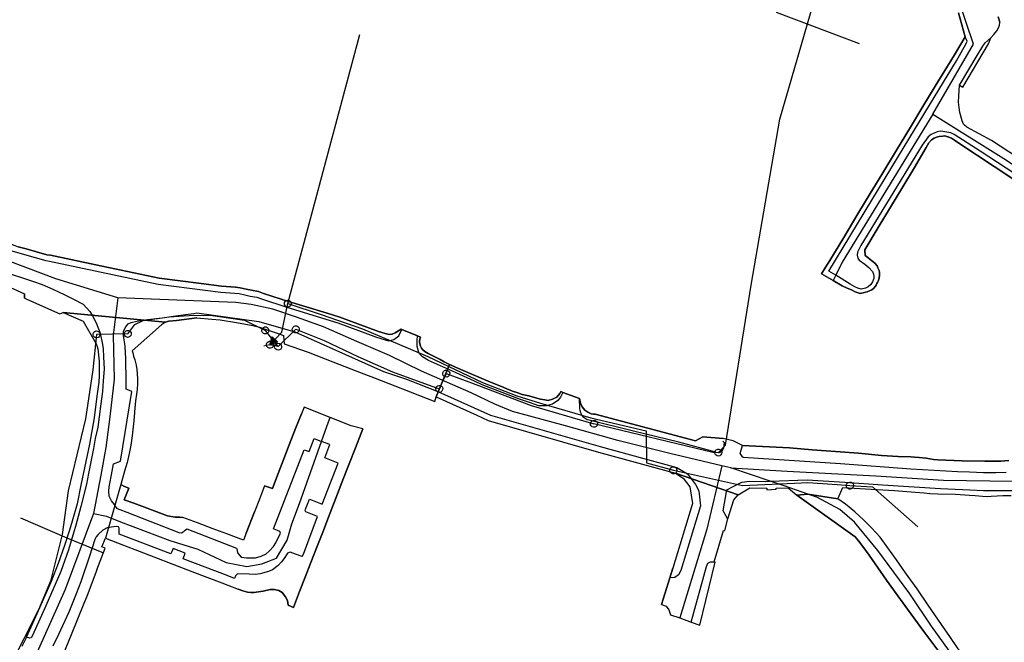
# Model space of a CAD drawing. Extents: x 166506 to 171543, y 332500 to 338212.
# Tile 91 of 139: x 169837 to 170172, y 335445 to 335657. Entities that reach past the tile are written whole.
import ezdxf

# ---------------------------------------------------------------- set-up
doc = ezdxf.new("R2010")
doc.units = 0
doc.header["$MEASUREMENT"] = 0
doc.layers.get('0').update_dxf_attribs({"color": 1, "linetype": 'CONTINUOUS'})
for name, color, linetype in [('IRISH_OS_1000S_FEATURE', 252, 'CONTINUOUS'), ('UNDERGROUND_ROUTE', 1, 'CONTINUOUS'), ('UUB', 1, 'CONTINUOUS')]:
    doc.layers.add(name, color=color, linetype=linetype)

# ---------------------------------------------------------------- blocks, each defined once
blk = doc.blocks.new('UUB_LOCATION_AC_T02')
at = {"color": 0, "linetype": 'ByBlock'}
blk.add_lwpolyline([(18862, 2286, -1), (-18862, -2286, -1), (18862, 2286)], format="xyb", close=True, dxfattribs=at)
blk = doc.blocks.new('UUB_LOCATION_AC_T02_1')
at = {"color": 0, "linetype": 'ByBlock'}
blk.add_line((20059, 39970), (-19941, 40029), dxfattribs=at)
blk.add_lwpolyline([(0, 0), (5059, 39993), (0, 0), (10059, 39985), (0, 0), (15059, 39978), (0, 0), (20059, 39970), (0, 0), (-4941, 40007), (0, 0), (-9941, 40015), (0, 0), (-14941, 40022), (0, 0), (-19941, 40029), (0, 0), (59, 40000), (0, 0)], close=True, dxfattribs=at)
blk.add_lwpolyline([(18862, 2286, -1), (-18862, -2286, -1), (18862, 2286)], format="xyb", close=True, dxfattribs=at)

msp = doc.modelspace()

# ---------------------------------------------------------------- linework, layer by layer
at = {"layer": 'IRISH_OS_1000S_FEATURE', "color": 9}
for points in [[(170148.099, 335624.67), (170161.864, 335648.59), (170151.889, 335678.137), (170146.65, 335692.939), (170143.678, 335697.027), (170137.807, 335700.668), (170122.251, 335708.613)], [(170156.764, 335659.254), (170159.059, 335651.024), (170155.385, 335644.958), (170148.873, 335634.208), (170144.673, 335627.276), (170140.461, 335620.321), (170140.461, 335620.321), (170135.701, 335612.462), (170130.711, 335604.225), (170126.736, 335597.663), (170122.596, 335590.828), (170117.731, 335582.795), (170112.97, 335574.936), (170111.416, 335572.371), (170110.229, 335570.411), (170114.131, 335568.118), (170117.178, 335566.328), (170118.936, 335565.522), (170120.375, 335564.897), (170121.613, 335564.293), (170122.632, 335563.91), (170123.292, 335563.728), (170124.813, 335564.023), (170125.174, 335564.122), (170125.734, 335564.2), (170126.536, 335564.578), (170127.297, 335564.975), (170127.999, 335565.453), (170128.562, 335566.192), (170128.763, 335566.531), (170129.025, 335567.111), (170129.18, 335567.419), (170129.407, 335567.87), (170129.77, 335568.889), (170129.894, 335569.909), (170129.957, 335570.849), (170129.779, 335571.51), (170129.382, 335572.451), (170129.123, 335573.052), (170128.406, 335573.875), (170127.628, 335574.558), (170126.789, 335575.2), (170125.951, 335575.903), (170125.013, 335576.647), (170124.979, 335578.507), (170129.485, 335586.196), (170133.628, 335593.105), (170137.811, 335599.954), (170141.773, 335606.524), (170145.816, 335613.353), (170146.701, 335614.991), (170147.645, 335616.008), (170148.507, 335616.586), (170149.308, 335616.943), (170150.189, 335617.141), (170151.47, 335617.277), (170151.95, 335617.295), (170152.49, 335617.234), (170153.47, 335616.93), (170154.369, 335616.607), (170155.427, 335615.844), (170157.284, 335614.638), (170168.983, 335606.918), (170175.312, 335602.757)], [(170159.059, 335651.024), (170156.764, 335659.254)], [(170194.525, 335598.355), (170168.011, 335615.724), (170159.667, 335620.26), (170158.877, 335620.93), (170158.495, 335621.369), (170158.079, 335622.472), (170157.301, 335625.236), (170156.992, 335627.028), (170156.842, 335628.853), (170156.877, 335630.83), (170157.14, 335634.621), (170158.325, 335633.923), (170167.034, 335648.698), (170167.761, 335650.737), (170168.845, 335651.814), (170169.789, 335653.131), (170170.493, 335654.349), (170170.736, 335654.989), (170170.839, 335656.069), (170170.265, 335657.891)], [(170170.265, 335657.891), (170170.839, 335656.069)], [(170170.736, 335654.989), (170170.839, 335656.069)], [(170167.761, 335650.737), (170168.845, 335651.814), (170169.789, 335653.131), (170170.493, 335654.349), (170170.736, 335654.989)], [(170115.015, 335569.869), (170112.632, 335571.324), (170127.293, 335595.426), (170140.205, 335616.752), (170150.139, 335632.986), (170156.112, 335642.851), (170159.312, 335648.602), (170159.715, 335649.622), (170159.059, 335651.024)], [(170155.385, 335644.958), (170159.059, 335651.024)], [(170157.14, 335634.621), (170163.502, 335645.228), (170165.051, 335647.904), (170165.915, 335648.962), (170167.761, 335650.737)], [(170157.14, 335634.621), (170158.325, 335633.923), (170167.034, 335648.698), (170167.761, 335650.737)], [(170148.873, 335634.208), (170155.385, 335644.958)], [(170144.673, 335627.276), (170148.873, 335634.208)], [(170156.992, 335627.028), (170156.842, 335628.853), (170156.877, 335630.83), (170157.14, 335634.621)], [(170140.461, 335620.321), (170144.673, 335627.276)], [(170205.451, 335598.98), (170204.388, 335598.284), (170202.785, 335597.388), (170200.602, 335596.755), (170199.422, 335596.799), (170197.802, 335596.904), (170196.063, 335597.57), (170194.525, 335598.355), (170168.011, 335615.724), (170159.667, 335620.26), (170158.877, 335620.93), (170158.495, 335621.369), (170158.079, 335622.472), (170157.301, 335625.236), (170156.992, 335627.028)], [(170148.099, 335624.67), (170117.255, 335574.304), (170115.015, 335569.869)], [(170148.099, 335624.67), (170172.217, 335609.666), (170188.525, 335598.854), (170197.694, 335594.603), (170207.195, 335593.792), (170213.841, 335595.441)], [(170181.808, 335600.556), (170164.178, 335612.095), (170155.373, 335617.765), (170154.134, 335618.329), (170151.495, 335618.837), (170150.515, 335618.9), (170149.494, 335618.703), (170147.45, 335617.75), (170146.468, 335617.012), (170144.478, 335614.198), (170123.603, 335580.012), (170122.436, 335577.795), (170122.273, 335576.775), (170122.49, 335575.714), (170123.048, 335575.032), (170124.924, 335573.626), (170126.301, 335572.501), (170127.557, 335571.157), (170127.894, 335570.315), (170127.972, 335569.475), (170127.97, 335568.835), (170127.782, 335568.226), (170127.586, 335567.595), (170126.983, 335566.757), (170126.04, 335565.94), (170125.098, 335565.523), (170123.717, 335565.187), (170122.597, 335565.47), (170121.578, 335565.954), (170119.881, 335566.899), (170115.015, 335569.869)], [(170135.701, 335612.462), (170140.461, 335620.321)], [(170151.47, 335617.277), (170150.189, 335617.141), (170149.308, 335616.943), (170148.507, 335616.586), (170147.645, 335616.008), (170146.701, 335614.991), (170145.816, 335613.353)], [(170168.983, 335606.918), (170157.284, 335614.638), (170155.427, 335615.844), (170154.369, 335616.607), (170153.47, 335616.93), (170152.49, 335617.234), (170151.95, 335617.295), (170151.47, 335617.277)], [(170130.711, 335604.225), (170135.701, 335612.462)], [(170145.816, 335613.353), (170141.773, 335606.524)], [(170141.773, 335606.524), (170137.811, 335599.954)], [(170175.312, 335602.757), (170168.983, 335606.918)], [(169788.324, 335602.656), (169787.506, 335599.174), (169787.15, 335597.337), (169796.611, 335592.515), (169835.06, 335578.094), (169836.23, 335577.699), (169839.034, 335576.957), (169846.212, 335574.901), (169847.52, 335574.728), (169884.497, 335566.887), (169905.808, 335564.142), (169910.597, 335563.826), (169912.075, 335563.639), (169914, 335563.232), (169915.818, 335562.823), (169918.046, 335562.396), (169919.669, 335561.83), (169928.246, 335559.076), (169945.625, 335553.748), (169958.78, 335548.865), (169962.801, 335547.604), (169964.692, 335548.009), (169966.313, 335549.225), (169967.393, 335551.451)], [(169788.324, 335602.656), (169792.638, 335600.802), (169796.354, 335598.91), (169797.32, 335594.385), (169818.002, 335586.538), (169835.727, 335579.98), (169836.806, 335579.616), (169839.565, 335578.887), (169846.621, 335576.864), (169847.861, 335576.697), (169863.216, 335573.411), (169884.829, 335568.861), (169899.128, 335567.055), (169906.007, 335566.133), (169910.788, 335565.818), (169912.408, 335565.613), (169914.427, 335565.186), (169916.226, 335564.781), (169918.566, 335564.333), (169920.304, 335563.727), (169928.858, 335560.98)], [(170126.736, 335597.663), (170130.711, 335604.225)], [(170137.811, 335599.954), (170133.628, 335593.105)], [(170122.596, 335590.828), (170126.736, 335597.663)], [(170133.628, 335593.105), (170129.485, 335586.196)], [(170117.731, 335582.795), (170122.596, 335590.828)], [(170129.485, 335586.196), (170124.979, 335578.507), (170125.013, 335576.647), (170125.951, 335575.903), (170126.789, 335575.2), (170127.628, 335574.558), (170128.406, 335573.875), (170129.123, 335573.052)], [(170112.97, 335574.936), (170117.731, 335582.795)], [(169821.875, 335571.32), (169838.957, 335563.584), (169838.992, 335562.123), (169851.039, 335556.783), (169852.13, 335557.236), (169886.962, 335553.929), (169887.623, 335554.147), (169888.144, 335554.266), (169890.725, 335554.518), (169897.661, 335555.41), (169897.661, 335555.41), (169902.777, 335554.892), (169905.554, 335554.702), (169911.108, 335553.864), (169916.655, 335552.756), (169919.001, 335552.165), (169921.877, 335551.185), (169925.283, 335550.046), (169927.128, 335549.401), (169927.331, 335546.591), (169935.529, 335543.678), (169943.895, 335540.421), (169952.032, 335537.253), (169958.265, 335534.826), (169964.948, 335532.225), (169978.643, 335526.893), (169979.121, 335528.524), (169983.603, 335539.493), (169981.751, 335540.406), (169980.413, 335541.211), (169978.396, 335542.257), (169976.378, 335543.264), (169975.18, 335543.908), (169974.522, 335544.49), (169974.023, 335545.052), (169973.746, 335545.773), (169973.508, 335546.514), (169973.41, 335547.295), (169973.473, 335548.115), (169973.695, 335548.774), (169972.696, 335549.238), (169967.393, 335551.451), (169967.142, 335551.556), (169965.077, 335550.302), (169964.075, 335549.825), (169963.095, 335549.767), (169961.715, 335550.052), (169960.616, 335550.396), (169959.476, 335550.74), (169946.267, 335555.643), (169942.01, 335556.977), (169928.858, 335560.98), (169920.304, 335563.727), (169918.566, 335564.333), (169916.226, 335564.781), (169914.427, 335565.186), (169912.408, 335565.613), (169910.788, 335565.818), (169906.007, 335566.133), (169899.128, 335567.055), (169884.829, 335568.861), (169863.216, 335573.411), (169847.861, 335576.697), (169846.621, 335576.864), (169839.565, 335578.887), (169836.806, 335579.616)], [(169870.693, 335562.238), (169849.625, 335568.709), (169823.122, 335578.647)], [(170111.416, 335572.371), (170112.97, 335574.936)], [(170110.229, 335570.411), (170111.416, 335572.371)], [(170129.123, 335573.052), (170129.382, 335572.451), (170129.779, 335571.51), (170129.957, 335570.849), (170129.894, 335569.909), (170129.77, 335568.889), (170129.407, 335567.87), (170129.18, 335567.419), (170129.025, 335567.111), (170128.763, 335566.531), (170128.562, 335566.192), (170127.999, 335565.453)], [(169816.557, 335569.181), (169821.875, 335571.32), (169838.957, 335563.584)], [(169833.277, 335570.604), (169837.594, 335569.19), (169842.371, 335567.634), (169845.029, 335566.766), (169848.585, 335565.114), (169852.52, 335563.361), (169855.717, 335561.77), (169858.932, 335560.1), (169861.265, 335557.552), (169861.981, 335556.289), (169863.354, 335553.744), (169864.723, 335550.138), (169865.531, 335546.274), (169865.807, 335544.893), (169865.918, 335542.132), (169866.105, 335537.87), (169865.812, 335533.968), (169865.501, 335530.329), (169864.907, 335526.07), (169864.433, 335521.75), (169863.902, 335518.17), (169863.089, 335514.291), (169862.438, 335510.872), (169861.666, 335506.953), (169860.711, 335502.455), (169860.059, 335498.776), (169858.135, 335491.179), (169856.293, 335484.423), (169855.727, 335482.564), (169853.947, 335476.407), (169851.363, 335469.073), (169846.284, 335457.325), (169841.751, 335447.316), (169841.308, 335446.517), (169840.748, 335446.379), (169839.648, 335446.703)], [(170114.131, 335568.118), (170110.229, 335570.411)], [(170115.015, 335569.869), (170114.131, 335568.118)], [(170117.178, 335566.328), (170114.131, 335568.118)], [(170123.292, 335563.728), (170122.632, 335563.91), (170121.613, 335564.293), (170120.375, 335564.897), (170118.936, 335565.522), (170117.178, 335566.328)], [(170127.999, 335565.453), (170127.297, 335564.975), (170126.536, 335564.578), (170125.734, 335564.2), (170125.174, 335564.122), (170124.813, 335564.023)], [(169838.992, 335562.123), (169838.957, 335563.584)], [(169838.992, 335562.123), (169851.039, 335556.783)], [(169870.693, 335562.238), (169870.13, 335557.67)], [(169910.931, 335560.656), (169870.693, 335562.238)], [(170124.813, 335564.023), (170123.292, 335563.728)], [(170076.231, 335504.976), (170058.619, 335509.273), (170040.846, 335513.591), (170023.116, 335518.588), (170010.943, 335521.948), (170005.046, 335523.487), (169999.032, 335525.967), (169990.941, 335529.894), (169974.059, 335537.269), (169963.192, 335542.585), (169952.123, 335547.382), (169940.675, 335552.339), (169931.582, 335555.629), (169923.448, 335558.376), (169916.071, 335559.92), (169910.931, 335560.656)], [(169928.858, 335560.98), (169942.01, 335556.977), (169946.267, 335555.643), (169959.476, 335550.74)], [(169851.039, 335556.783), (169852.13, 335557.236)], [(169886.962, 335553.929), (169852.13, 335557.236)], [(169852.13, 335557.236), (169859.007, 335554.214), (169863.319, 335546.53), (169863.407, 335546.345)], [(169870.13, 335557.67), (169869.122, 335549.484), (169869.455, 335534.538), (169868.034, 335521.678), (169866.681, 335511.259), (169864.915, 335501.866), (169862.419, 335488.854)], [(169911.248, 335476.927), (169894.283, 335483.443), (169893.46, 335482.885), (169892.959, 335482.447), (169892.378, 335482.148), (169891.638, 335482.211), (169873.874, 335489.169), (169871.516, 335490.077), (169870.677, 335490.419), (169870.218, 335490.921), (169869.641, 335491.863), (169868.564, 335493.107), (169868.286, 335493.768), (169867.849, 335494.67), (169867.675, 335496.429), (169867.839, 335497.911), (169868.043, 335499.051), (169868.592, 335501.95), (169869.264, 335505.708), (169871.628, 335506.662), (169875.464, 335530.278), (169873.586, 335531.064), (169873.535, 335533.865), (169873.458, 335541.448), (169873.211, 335545.59), (169873.074, 335546.551), (169872.939, 335547.911), (169872.623, 335549.413), (169872.728, 335550.913), (169873.473, 335552.291), (169874.256, 335553.409), (169875.238, 335553.786), (169877.22, 335554.28), (169880.843, 335554.849), (169885.847, 335555.453), (169889.71, 335556.021), (169893.753, 335556.508), (169896.635, 335556.92), (169897.678, 335557.106), (169918.711, 335554.203), (169930.96, 335550.607), (169961.1, 335537.088), (169969.005, 335534.532), (169979.654, 335530.348), (169997.596, 335522.314), (170034.851, 335511.606), (170049.773, 335507.503), (170060.999, 335504.452), (170064.534, 335502.291), (170067.255, 335498.629), (170068.477, 335496.511), (170068.967, 335491.413), (170062.324, 335469.414), (170061.563, 335467.881), (170060.249, 335466.979), (170058.579, 335466.889)], [(169897.661, 335555.41), (169890.725, 335554.518), (169888.144, 335554.266), (169887.623, 335554.147), (169886.962, 335553.929)], [(169897.661, 335555.41), (169902.777, 335554.892), (169905.554, 335554.702), (169911.108, 335553.864), (169916.655, 335552.756), (169919.001, 335552.165)], [(169886.962, 335553.929), (169885.659, 335552.993), (169875.608, 335544.222), (169875.826, 335543.461), (169876.082, 335542.4), (169876.518, 335541.078), (169876.933, 335539.296), (169877.188, 335537.795), (169877.364, 335536.374), (169877.458, 335534.633), (169877.453, 335532.992), (169877.367, 335530.992), (169877.082, 335529.452), (169876.814, 335527.092), (169876.463, 335523.432), (169876.438, 335523.162)], [(169919.001, 335552.165), (169921.877, 335551.185), (169925.283, 335550.046)], [(169959.476, 335550.74), (169960.616, 335550.396), (169961.715, 335550.052), (169963.095, 335549.767), (169964.075, 335549.825), (169965.077, 335550.302), (169967.142, 335551.556), (169967.393, 335551.451)], [(169967.393, 335551.451), (169972.696, 335549.238)], [(169925.283, 335550.046), (169927.128, 335549.401)], [(169927.128, 335549.401), (169927.331, 335546.591)], [(170022.112, 335530.015), (170021.407, 335528.417), (170020.423, 335527.28), (170018.698, 335526.025), (170017.697, 335525.768), (170016.696, 335525.471), (170014.955, 335525.396), (170013.995, 335525.439), (170010.777, 335526.55), (170007.12, 335527.882), (170002.984, 335529.415), (169994.751, 335532.622), (169992.154, 335533.791), (169984.642, 335537.196), (169976.471, 335540.843), (169974.414, 335542.07), (169973.397, 335543.133), (169973.179, 335543.634), (169972.625, 335545.677), (169972.589, 335546.917), (169972.651, 335547.637), (169972.696, 335549.238)], [(169972.696, 335549.238), (169973.695, 335548.774), (169973.473, 335548.115), (169973.41, 335547.295), (169973.508, 335546.514), (169973.746, 335545.773), (169974.023, 335545.052), (169974.522, 335544.49), (169975.18, 335543.908), (169976.378, 335543.264), (169978.396, 335542.257), (169980.413, 335541.211), (169981.751, 335540.406), (169983.603, 335539.493)], [(169863.407, 335546.345), (169863.598, 335545.941), (169863.926, 335544.799), (169864.393, 335540.596), (169864.417, 335535.694), (169864.23, 335533.454), (169863.555, 335528.695), (169862.652, 335521.375), (169861.143, 335512.417), (169858.178, 335498.462), (169856.857, 335492.104), (169855.198, 335486.227), (169854.248, 335483.109), (169852.571, 335477.872), (169850.471, 335471.837), (169848.071, 335465.702), (169842.766, 335453.585), (169839.691, 335446.797), (169839.648, 335446.703)], [(169927.331, 335546.591), (169935.529, 335543.678)], [(169935.529, 335543.678), (169943.895, 335540.421)], [(169943.895, 335540.421), (169952.032, 335537.253)], [(170173.93, 335506.809), (170171.208, 335506.638), (170168.707, 335506.665), (170165.786, 335506.655), (170158.024, 335506.739), (170149.742, 335507.105), (170148.302, 335507.23), (170145.743, 335507.578), (170143.423, 335507.866), (170141.842, 335507.971), (170140.602, 335508.055), (170136.281, 335508.188), (170130.641, 335508.586), (170122.8, 335509.291), (170114.94, 335509.916), (170107.019, 335510.501), (170099.238, 335511.146), (170083.316, 335511.997), (170080.149, 335513.516), (170076.741, 335514.278), (170069.76, 335514.9), (170067.315, 335513.547), (170033.187, 335522.571), (170032.632, 335522.56), (170031.772, 335522.702), (170030.654, 335523.306), (170029.615, 335523.95), (170028.739, 335525.073), (170028.142, 335526.315), (170027.867, 335527.896), (170022.112, 335530.015), (170021.533, 335530.317), (170021.151, 335529.658), (170020.086, 335528.421), (170018.604, 335527.766), (170017.202, 335527.27), (170016.082, 335527.513), (170014.582, 335527.738), (170012.503, 335528.265), (170010.604, 335528.811), (170008.285, 335529.319), (170006.826, 335529.863), (170005.068, 335530.449), (170003.089, 335531.176), (170001.271, 335532.022), (169997.575, 335533.454), (169987.485, 335537.847), (169983.603, 335539.493), (169979.121, 335528.524), (169992.854, 335522.274), (169996.768, 335520.492), (170034.297, 335509.685), (170049.243, 335505.575), (170060.474, 335502.522), (170081.779, 335495.17), (170085.839, 335497.535), (170091.549, 335497.383), (170091.543, 335496.85), (170094.77, 335497.083), (170094.802, 335497.47), (170098.785, 335497.526), (170101.807, 335495.035), (170105.519, 335495.421), (170115.709, 335493.768), (170117.442, 335497.624), (170125.143, 335497.18), (170135.024, 335496.588), (170142.005, 335496.106), (170145.165, 335495.796), (170147.024, 335495.57), (170149.786, 335495.461), (170155.727, 335495.323), (170160.588, 335495.087), (170162.468, 335494.921), (170164.909, 335494.753), (170166.729, 335494.628), (170167.95, 335494.744), (170169.93, 335494.818), (170171.931, 335494.891), (170174.752, 335494.962)], [(169979.121, 335528.524), (169983.603, 335539.493)], [(169983.603, 335539.493), (169987.485, 335537.847), (169997.575, 335533.454), (170001.271, 335532.022), (170003.089, 335531.176), (170005.068, 335530.449), (170006.826, 335529.863), (170008.285, 335529.319), (170010.604, 335528.811), (170012.503, 335528.265), (170014.582, 335527.738), (170016.082, 335527.513), (170017.202, 335527.27), (170018.604, 335527.766), (170020.086, 335528.421), (170021.151, 335529.658), (170021.533, 335530.317), (170022.112, 335530.015)], [(169952.032, 335537.253), (169958.265, 335534.826)], [(169958.265, 335534.826), (169964.948, 335532.225)], [(169964.948, 335532.225), (169978.643, 335526.893)], [(169978.643, 335526.893), (169979.121, 335528.524)], [(169979.121, 335528.524), (169992.854, 335522.274), (169996.768, 335520.492), (170034.297, 335509.685), (170049.243, 335505.575), (170060.474, 335502.522)], [(170022.112, 335530.015), (170027.867, 335527.896)], [(170074.18, 335509.697), (170061.632, 335513.105), (170046.218, 335516.775), (170031.125, 335520.544), (170030.425, 335520.646), (170029.726, 335521.108), (170028.948, 335521.671), (170028.272, 335523.034), (170028.075, 335523.874), (170027.937, 335524.515), (170027.867, 335527.896)], [(170027.867, 335527.896), (170028.142, 335526.315), (170028.739, 335525.073), (170029.615, 335523.95), (170030.654, 335523.306), (170031.772, 335522.702), (170032.632, 335522.56), (170033.187, 335522.571)], [(169942.974, 335521.476), (169934.106, 335524.94), (169933.233, 335522.727)], [(169876.438, 335523.162), (169876.173, 335520.312), (169875.597, 335515.252), (169875.126, 335512.033), (169874.557, 335509.193), (169873.867, 335506.155), (169873.058, 335503.216), (169871.743, 335498.679)], [(169931.183, 335517.738), (169933.233, 335522.727)], [(169942.451, 335520.034), (169942.974, 335521.476)], [(169950.185, 335518.661), (169942.974, 335521.476)], [(170033.187, 335522.571), (170067.315, 335513.547)], [(169940.059, 335513.329), (169942.451, 335520.034)], [(169954.112, 335517.666), (169950.185, 335518.661)], [(169929.038, 335512.14), (169931.183, 335517.738)], [(169953.541, 335516.196), (169951.591, 335511.175)], [(169954.112, 335517.666), (169953.541, 335516.196)], [(170067.315, 335513.547), (170069.76, 335514.9), (170076.741, 335514.278)], [(169862.419, 335488.854), (169866.934, 335487.843), (169871.667, 335485.999), (169888.408, 335479.6), (169897.962, 335476.669), (169907.571, 335472.117), (169914.649, 335470.774), (169919.694, 335471.699), (169924.782, 335473.583), (169928.355, 335479.683), (169929.931, 335485.243), (169932.511, 335492.247), (169940.059, 335513.329)], [(169923.694, 335477.528), (169924.478, 335478.846), (169926.049, 335482.062), (169925.831, 335482.723), (169923.693, 335483.63), (169934.141, 335510.426), (169935.82, 335509.941), (169937.554, 335514.297), (169940.059, 335513.329)], [(169927.233, 335507.428), (169929.038, 335512.14)], [(169933.466, 335474.196), (169933.909, 335474.915), (169938.711, 335487.824), (169934.755, 335489.317), (169934.516, 335489.838), (169934.618, 335490.278), (169935.989, 335493.635), (169936.348, 335493.573), (169940.305, 335491.98), (169945.71, 335505.888), (169941.175, 335507.743), (169942.83, 335512.259), (169940.059, 335513.329)], [(169951.591, 335511.175), (169949.448, 335505.657)], [(170074.18, 335509.697), (170075.355, 335509.532), (170076.266, 335509.919), (170076.731, 335510.736), (170076.975, 335511.197), (170077.227, 335512.886), (170076.601, 335513.44)], [(170080.149, 335513.516), (170076.741, 335514.278)], [(170083.316, 335511.997), (170080.149, 335513.516)], [(170082.536, 335509.245), (170083.316, 335511.997)], [(170083.316, 335511.997), (170099.238, 335511.146)], [(170099.238, 335511.146), (170107.019, 335510.501)], [(170082.536, 335509.245), (170082.563, 335508.917), (170083.119, 335508.283), (170083.534, 335507.921), (170116.607, 335505.789), (170140.53, 335504.053), (170156.412, 335503.063), (170160.533, 335502.95), (170165.274, 335502.795), (170169.475, 335502.782), (170173.057, 335502.83)], [(170107.019, 335510.501), (170114.94, 335509.916)], [(170114.94, 335509.916), (170122.8, 335509.291)], [(170122.8, 335509.291), (170130.641, 335508.586)], [(170130.641, 335508.586), (170136.281, 335508.188), (170140.602, 335508.055)], [(170140.602, 335508.055), (170141.842, 335507.971), (170143.423, 335507.866), (170145.743, 335507.578), (170148.302, 335507.23), (170149.742, 335507.105)], [(169925.32, 335502.436), (169927.233, 335507.428)], [(169949.448, 335505.657), (169947.583, 335500.857)], [(170076.231, 335504.976), (170071.201, 335483.431), (170061.926, 335453.24)], [(170079.33, 335504.346), (170076.231, 335504.976)], [(170079.33, 335504.346), (170098.493, 335503.166), (170128.718, 335501.59), (170151.648, 335500.186), (170175.325, 335499.782), (170191.218, 335501.253), (170206.168, 335503.006), (170222.999, 335504.413), (170223.682, 335504.427)], [(170149.742, 335507.105), (170158.024, 335506.739)], [(170158.024, 335506.739), (170165.786, 335506.655)], [(170165.786, 335506.655), (170168.707, 335506.665), (170171.208, 335506.638), (170173.93, 335506.809)], [(169923.336, 335497.256), (169925.32, 335502.436)], [(170060.474, 335502.522), (170063.146, 335500.806), (170065.361, 335497.825), (170066.287, 335492.222), (170059.644, 335470.223)], [(170060.474, 335502.522), (170081.779, 335495.17)], [(170092.693, 335499.799), (170079.33, 335504.346)], [(170092.693, 335499.799), (170105.286, 335500.283), (170118.068, 335499.463), (170130.909, 335498.502), (170150.672, 335497.259), (170160.694, 335496.827), (170165.255, 335496.613), (170170.196, 335496.616), (170174.798, 335496.583), (170177.759, 335496.574), (170182.082, 335497.2), (170187.366, 335497.784), (170205.397, 335499.527), (170225.269, 335501.305), (170226.809, 335501.1), (170227.888, 335500.457)], [(169871.743, 335498.679), (169866.504, 335480.409)], [(169871.743, 335498.679), (169873.041, 335498.015)], [(169873.041, 335498.015), (169874.5, 335497.45)], [(169920.603, 335498.208), (169918.938, 335493.64)], [(169920.603, 335498.208), (169923.336, 335497.256)], [(169947.583, 335500.857), (169945.479, 335495.44)], [(170078.34, 335487.016), (170077.799, 335487.862), (170076.772, 335489.664), (170077.946, 335496.874), (170080.133, 335498.04), (170083.042, 335499.47), (170085.723, 335499.766), (170091.175, 335499.741), (170092.693, 335499.799)], [(170097.807, 335498.057), (170096.777, 335498.409), (170092.693, 335499.799)], [(170105.519, 335495.421), (170097.807, 335498.057)], [(169874.5, 335497.45), (169872.907, 335493.453), (169876.184, 335492.263)], [(169945.479, 335495.44), (169942.424, 335487.574)], [(170078.34, 335487.016), (170080.342, 335493.486), (170081.779, 335495.17)], [(170081.779, 335495.17), (170085.839, 335497.535), (170091.549, 335497.383), (170091.543, 335496.85), (170094.77, 335497.083), (170094.802, 335497.47), (170098.785, 335497.526), (170101.807, 335495.035)], [(170156.702, 335442.742), (170153.874, 335446.972), (170151.026, 335451.003), (170146.445, 335457.619), (170142.702, 335463.193), (170138.717, 335468.567), (170135.71, 335472.978), (170132.802, 335477.109), (170130.173, 335480.738), (170127.242, 335483.949), (170124.549, 335486.558), (170121.557, 335489.408), (170118.344, 335491.939), (170115.709, 335493.768), (170105.519, 335495.421), (170101.807, 335495.035), (170121.623, 335480.84), (170122.806, 335479.501), (170124.241, 335477.576), (170126.392, 335474.608), (170132.307, 335466.147), (170139.419, 335456.241), (170144.956, 335448.601), (170149.738, 335442.304)], [(170105.519, 335495.421), (170101.807, 335495.035)], [(170154.24, 335435.947), (170151.889, 335439.276), (170149.738, 335442.304), (170144.956, 335448.601), (170139.419, 335456.241), (170132.307, 335466.147), (170126.392, 335474.608), (170124.241, 335477.576), (170122.806, 335479.501), (170121.623, 335480.84), (170101.807, 335495.035)], [(170155.73, 335439.124), (170147.603, 335450.453), (170140.235, 335461.5), (170129.338, 335476.239), (170121.426, 335485.848), (170116.378, 335490.165), (170108.648, 335494.351), (170105.519, 335495.421)], [(170115.709, 335493.768), (170105.519, 335495.421)], [(170115.709, 335493.768), (170117.442, 335497.624)], [(170117.442, 335497.624), (170125.143, 335497.18), (170135.024, 335496.588), (170142.005, 335496.106), (170145.165, 335495.796), (170147.024, 335495.57), (170149.786, 335495.461), (170155.727, 335495.323), (170160.588, 335495.087), (170162.468, 335494.921)], [(170162.468, 335494.921), (170164.909, 335494.753), (170166.729, 335494.628), (170167.95, 335494.744), (170169.93, 335494.818), (170171.931, 335494.891), (170174.752, 335494.962)], [(169876.184, 335492.263), (169887.615, 335488.005), (169890.234, 335487.577), (169891.895, 335487.512), (169892.875, 335487.468)], [(169918.938, 335493.64), (169917.249, 335489.334)], [(170163.397, 335434.138), (170161.982, 335436.023), (170159.373, 335439.492), (170156.702, 335442.742), (170153.874, 335446.972), (170151.026, 335451.003), (170146.445, 335457.619), (170142.702, 335463.193), (170138.717, 335468.567), (170135.71, 335472.978), (170132.802, 335477.109), (170130.173, 335480.738), (170127.242, 335483.949), (170124.549, 335486.558), (170121.557, 335489.408), (170118.344, 335491.939), (170115.709, 335493.768)], [(169862.419, 335488.854), (169852.846, 335462.917), (169839.03, 335431.969)], [(169914.405, 335482.079), (169917.249, 335489.334)], [(169910.415, 335466.726), (169907.917, 335467.694), (169893.01, 335473.383), (169893.677, 335475.262), (169889.54, 335476.894), (169888.794, 335475.117), (169871.21, 335481.815), (169871.196, 335483.776), (169870.977, 335484.256), (169870.377, 335484.338), (169869.397, 335484.301), (169867.135, 335483.908), (169865.612, 335483.093), (169864.007, 335481.598), (169863.344, 335480.839), (169862.961, 335479.9), (169861.063, 335474.304), (169858.174, 335465.591), (169856.62, 335461.414), (169854.06, 335455.24), (169850.555, 335447.669), (169848.602, 335443.653)], [(169897.903, 335485.573), (169892.875, 335487.468)], [(169902.886, 335483.695), (169897.903, 335485.573)], [(169942.424, 335487.574), (169940.465, 335482.427)], [(170073.678, 335472.344), (170076.851, 335483.013), (170077.288, 335482.997), (170078.34, 335487.016)], [(169907.798, 335481.844), (169902.886, 335483.695)], [(169913.537, 335479.681), (169907.798, 335481.844)], [(169914.405, 335482.079), (169913.537, 335479.681)], [(169940.465, 335482.427), (169938.427, 335477.283)], [(169866.46, 335477.018), (169865.334, 335477.432), (169866.504, 335480.409)], [(169866.504, 335480.409), (169872.656, 335478.048)], [(169872.656, 335478.048), (169877.957, 335476.013)], [(169863.613, 335469.634), (169866.46, 335477.018)], [(169877.957, 335476.013), (169882.99, 335474.082)], [(169911.248, 335476.927), (169911.483, 335475.466), (169912.699, 335473.981), (169914.479, 335473.756), (169917.58, 335473.746), (169919.562, 335474.24), (169921.245, 335475.075), (169922.248, 335475.932)], [(169922.248, 335475.932), (169923.694, 335477.528)], [(169933.466, 335474.196), (169931.148, 335474.944), (169929.349, 335475.59), (169928.448, 335475.272), (169927.543, 335473.815)], [(169938.427, 335477.283), (169936.415, 335472.102)], [(169882.99, 335474.082), (169889.515, 335471.577)], [(169889.515, 335471.577), (169895.953, 335469.106)], [(169927.543, 335473.815), (169926.398, 335472.318), (169925.334, 335471.141), (169923.409, 335469.606), (169922.047, 335469.09), (169919.123, 335468.279), (169917.602, 335468.064), (169915.381, 335468.111), (169911.42, 335468.264), (169910.738, 335467.606), (169910.415, 335466.726)], [(169936.415, 335472.102), (169934.466, 335467.087)], [(170065.858, 335451.859), (170071.031, 335470.711), (170071.517, 335471.853), (170072.405, 335472.382), (170073.678, 335472.344)], [(170068.782, 335450.831), (170074.005, 335472.232), (170073.678, 335472.344)], [(169863.613, 335469.634), (169860.258, 335460.911)], [(169895.953, 335469.106), (169901.073, 335467.141)], [(170058.579, 335466.889), (170059.644, 335470.223)], [(169901.073, 335467.141), (169906.125, 335465.202)], [(169906.125, 335465.202), (169911.704, 335463.061)], [(169934.466, 335467.087), (169932.584, 335462.241)], [(170055.697, 335457.863), (170058.579, 335466.889)], [(169860.258, 335460.911), (169859.5, 335458.986)], [(169928.673, 335457.626), (169928.497, 335459.147), (169927.841, 335460.489), (169926.666, 335461.953), (169925.487, 335462.557), (169924.008, 335462.962), (169922.587, 335462.927), (169920.185, 335462.374), (169918.624, 335462.179), (169917.022, 335461.944), (169915.982, 335461.887), (169914.922, 335461.99), (169913.303, 335462.476), (169911.704, 335463.061)], [(169932.584, 335462.241), (169930.471, 335456.8)], [(169859.131, 335458.174), (169854.896, 335447.455)], [(169859.5, 335458.986), (169859.131, 335458.174)], [(169930.471, 335456.8), (169928.673, 335457.626)], [(170055.697, 335457.863), (170057.272, 335457.28), (170058.26, 335456.006), (170058.781, 335454.344)], [(170058.781, 335454.344), (170061.926, 335453.24)], [(170061.926, 335453.24), (170065.858, 335451.859)], [(170065.858, 335451.859), (170068.782, 335450.831)], [(169854.896, 335447.455), (169852.053, 335440.58)], [(169839.648, 335446.703), (169838.027, 335443.53)]]:
    msp.add_lwpolyline(points, dxfattribs=at)
for points in [[(169897.903, 335485.573), (169892.875, 335487.468), (169891.895, 335487.512), (169890.234, 335487.577), (169887.615, 335488.005), (169876.184, 335492.263), (169872.907, 335493.453), (169874.5, 335497.45), (169873.041, 335498.015), (169871.743, 335498.679), (169866.504, 335480.409), (169872.656, 335478.048), (169877.957, 335476.013), (169882.99, 335474.082), (169889.515, 335471.577), (169895.953, 335469.106), (169901.073, 335467.141), (169906.125, 335465.202), (169911.704, 335463.061), (169913.303, 335462.476), (169914.922, 335461.99), (169915.982, 335461.887), (169917.022, 335461.944), (169918.624, 335462.179), (169920.185, 335462.374), (169922.587, 335462.927), (169924.008, 335462.962), (169925.487, 335462.557), (169926.666, 335461.953), (169927.841, 335460.489), (169928.497, 335459.147), (169928.673, 335457.626), (169930.471, 335456.8), (169932.584, 335462.241), (169934.466, 335467.087), (169936.415, 335472.102), (169938.427, 335477.283), (169940.465, 335482.427), (169942.424, 335487.574), (169945.479, 335495.44), (169947.583, 335500.857), (169949.448, 335505.657), (169951.591, 335511.175), (169953.541, 335516.196), (169954.112, 335517.666), (169950.185, 335518.661), (169942.974, 335521.476), (169934.106, 335524.94), (169933.233, 335522.727), (169931.183, 335517.738), (169929.038, 335512.14), (169927.233, 335507.428), (169925.32, 335502.436), (169923.336, 335497.256), (169920.603, 335498.208), (169918.938, 335493.64), (169917.249, 335489.334), (169914.405, 335482.079), (169913.537, 335479.681), (169907.798, 335481.844), (169902.886, 335483.695), (169897.903, 335485.573)], [(170068.782, 335450.831), (170074.005, 335472.232), (170073.678, 335472.344), (170076.851, 335483.013), (170077.288, 335482.997), (170078.34, 335487.016), (170080.342, 335493.486), (170081.779, 335495.17), (170060.474, 335502.522), (170063.146, 335500.806), (170065.361, 335497.825), (170066.287, 335492.222), (170059.644, 335470.223), (170058.579, 335466.889), (170055.697, 335457.863), (170057.272, 335457.28), (170058.26, 335456.006), (170058.781, 335454.344), (170061.926, 335453.24), (170065.858, 335451.859), (170068.782, 335450.831)]]:
    msp.add_lwpolyline(points, close=True, dxfattribs=at)
at = {"layer": 'UNDERGROUND_ROUTE'}
for points in [[(170075.041, 335509.503), (170077.541, 335512.003), (170086.294, 335566.542), (170095.968, 335623.019), (170108.519, 335666.161), (170121.069, 335701.982), (170123.684, 335708.781), (170122.89, 335711.879)], [(170094.783, 335659.414), (170123.052, 335648.781)], [(169928.597, 335560.258), (169953.13, 335651.875)], [(169926.514, 335550.472), (169928.597, 335560.258)], [(169928.597, 335560.258), (169939.938, 335556.52), (169954.048, 335551.657), (169976.211, 335542.219), (169994.804, 335533.381), (170006.48, 335528.901), (170014.545, 335526.325), (170031.727, 335521.355), (170050.499, 335516.914), (170050.647, 335506.017), (170059.775, 335503.514)], [(169874.152, 335549.945), (169876.524, 335553.107), (169879.321, 335554.445), (169888.26, 335555.782), (169896.773, 335556.269), (169902.915, 335556.147), (169913.8, 335554.627), (169920.943, 335551.105)], [(169931.3, 335551.488), (169925.284, 335545.588)], [(169931.3, 335551.488), (169940.918, 335547.717), (169952.423, 335542.226), (169964.189, 335536.997), (169980.129, 335531.205)], [(169863.511, 335549.762), (169862.27, 335537.643), (169859.76, 335521.013), (169853.798, 335496.54), (169851.858, 335481.704), (169847.837, 335465.791), (169843.758, 335456.065), (169833.717, 335436.298)], [(169874.152, 335549.945), (169863.511, 335549.762)], [(169925.284, 335545.588), (169920.943, 335551.105)], [(169926.514, 335550.472), (169922.487, 335546.248)], [(169922.487, 335546.248), (169920.479, 335545.708)], [(169925.284, 335545.588), (169922.487, 335546.248)], [(169982.482, 335536.434), (169980.129, 335531.205)], [(169982.482, 335536.434), (169990.153, 335533.578), (170011.386, 335525.521), (170032.77, 335519.339)], [(170075.041, 335509.503), (170073.158, 335509.559), (170032.77, 335519.339)], [(170059.775, 335503.514), (170083.281, 335498.349)], [(170083.281, 335498.349), (170100.963, 335499.133), (170105.505, 335499.295), (170115.536, 335498.673), (170119.85, 335498.309)], [(170119.85, 335498.309), (170127.568, 335497.889), (170143.003, 335484.274)], [(169837.578, 335487.309), (169853.41, 335480.491), (169865.848, 335475.432)]]:
    msp.add_lwpolyline(points, dxfattribs=at)

# ---------------------------------------------------------------- block references
at = {"layer": 'UUB'}
for name, p, xscale, yscale, rotation in [('UUB_LOCATION_AC_T02', (169928.597, 335560.258), 6.3e-05, 6.3e-05, 68.318878), ('UUB_LOCATION_AC_T02', (169874.152, 335549.945), 6.3e-05, 6.3e-05, 53.124303), ('UUB_LOCATION_AC_T02', (169920.943, 335551.105), 6.3e-05, 6.3e-05, 161.771514), ('UUB_LOCATION_AC_T02', (169931.3, 335551.488), 6.3e-05, 6.3e-05, 337.891103), ('UUB_LOCATION_AC_T02', (169863.511, 335549.762), 6.2e-05, 6.2e-05, 180.98525), ('UUB_LOCATION_AC_T02_1', (169922.487, 335546.248), 6.3e-05, 6.3e-05, 316.834261), ('UUB_LOCATION_AC_T02', (169925.284, 335545.588), 6.3e-05, 6.3e-05, 355.669818), ('UUB_LOCATION_AC_T02', (169982.482, 335536.434), 6.3e-05, 6.3e-05, 339.579133), ('UUB_LOCATION_AC_T02', (169980.129, 335531.205), 6.3e-05, 6.3e-05, 245.772709), ('UUB_LOCATION_AC_T02', (170032.77, 335519.339), 6.3e-05, 6.3e-05, 166.38778), ('UUB_LOCATION_AC_T02', (170075.041, 335509.503), 6.2e-05, 6.2e-05, 178.296542), ('UUB_LOCATION_AC_T02', (170059.775, 335503.514), 6.3e-05, 6.3e-05, 344.6657729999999), ('UUB_LOCATION_AC_T02', (170119.85, 335498.309), 6.3e-05, 6.3e-05, 356.885137)]:
    msp.add_blockref(name, p, dxfattribs=dict(at, xscale=xscale, yscale=yscale, rotation=rotation))

doc.saveas('drawing.dxf')
